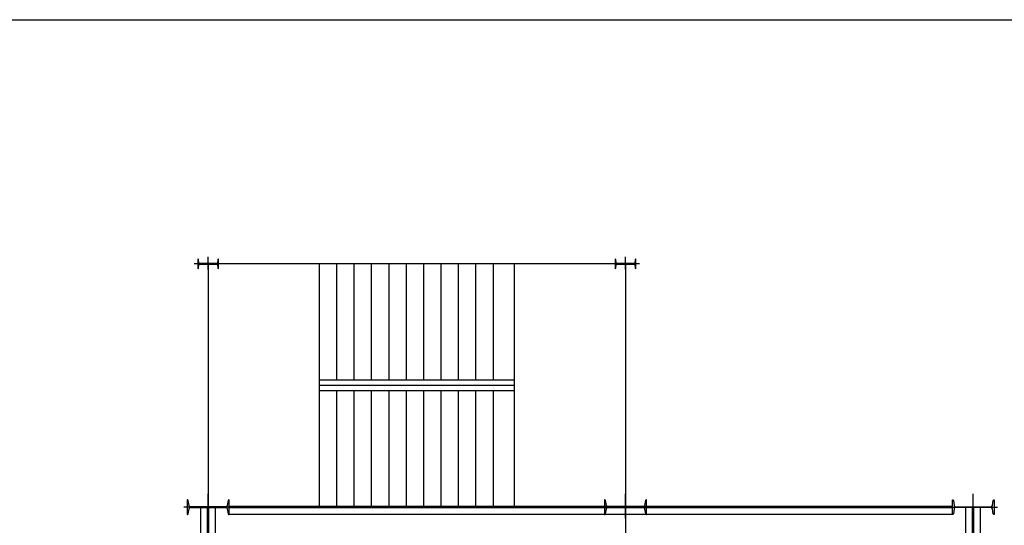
# Model space of a CAD drawing. Header units: inches. Extents: x -204116 to 930598, y -391373 to 256461.
# Tile 39 of 225: x -121727 to -107571, y 43456 to 50728. Entities that reach past the tile are written whole.
import ezdxf

# ---------------------------------------------------------------- set-up
doc = ezdxf.new("R2010")
doc.units = ezdxf.units.IN
doc.header["$LTSCALE"] = 10
doc.header["$MEASUREMENT"] = 0
doc.linetypes.add('CENTER', pattern=[2, 1.25, -0.25, 0.25, -0.25])

msp = doc.modelspace()

# ---------------------------------------------------------------- linework, layer by layer
at = {"color": 250}
for p, q in [((-119017.4, 47135.7), (-119017.4, 47319.6)), ((-113017.4, 47135.7, 2), (-113017.4, 47319.5, 2)), ((-118817.4, 47217.1), (-119217.4, 47217)), ((-112817.4, 47217, 2), (-113217.4, 47217, 2)), ((-119017.4, 43557.6), (-119017.4, 43907.7)), ((-113017.4, 43557.6), (-113017.4, 43907.7)), ((-108017.4, 43557.6), (-108017.4, 43907.7)), ((-118667.4, 43717.1), (-119367.4, 43717)), ((-112667.4, 43717), (-113367.4, 43717)), ((-108367.4, 43717), (-107667.4, 43717))]:
    msp.add_line(p, q, dxfattribs=at)
at = {"color": 250, "linetype": 'CENTER', "ltscale": 500}
for p, q in [((-119017.4, 47217), (-119017.4, 34717)), ((-113017.4, 47217), (-119017.4, 47217)), ((-113017.4, 47217), (-113017.4, 43727)), ((-108317.4, 43717), (-119017.4, 43717)), ((-113017.4, 43717), (-113017.4, 34717)), ((-108017.4, 34717), (-108017.4, 43711))]:
    msp.add_line(p, q, dxfattribs=at)
at = {"color": 250, "ltscale": 25}
for p, q in [((-117417.4, 43717.2, 2.6), (-117417.4, 47217.2, 2.6)), ((-117167.4, 45541.9, 2.6), (-117167.4, 47217.1, 2.6)), ((-116917.4, 45541.9, 2.6), (-116917.4, 47217.1, 2.6)), ((-116667.4, 45541.9, 2.6), (-116667.4, 47217.1, 2.6)), ((-116417.4, 45541.9, 2.6), (-116417.4, 47217.1, 2.6)), ((-116167.4, 45541.9, 2.6), (-116167.4, 47217.1, 2.6)), ((-115917.4, 45541.9, 2.6), (-115917.4, 47217.1, 2.6)), ((-115667.4, 45541.9, 2.6), (-115667.4, 47217.1, 2.6)), ((-115417.4, 45541.9, 2.6), (-115417.4, 47217.1, 2.6)), ((-115167.4, 45541.9, 2.6), (-115167.4, 47217, 2.6)), ((-114917.4, 45541.9, 2.6), (-114917.4, 47217, 2.6)), ((-114617.5, 47216.7, 2.6), (-114617.6, 43716.7, 2.6)), ((-114617.5, 45541.9, -8841406.7), (-117417.4, 45541.9, -8841406.7)), ((-114617.5, 45466.9, -8841406.7), (-117417.4, 45466.9, -8841406.7)), ((-114617.5, 45391.9, -8841406.7), (-117417.4, 45391.9, -8841406.7)), ((-117167.4, 43717.1, 2.6), (-117167.4, 45391.9, 2.6)), ((-116917.4, 43717.1, 2.6), (-116917.4, 45391.9, 2.6)), ((-116667.4, 43717.1, 2.6), (-116667.4, 45391.9, 2.6)), ((-116417.4, 43717.1, 2.6), (-116417.4, 45391.9, 2.6)), ((-116167.4, 43717.1, 2.6), (-116167.4, 45391.9, 2.6)), ((-115917.4, 43717.1, 2.6), (-115917.4, 45391.9, 2.6)), ((-115667.4, 43717.1, 2.6), (-115667.4, 45391.9, 2.6)), ((-115417.4, 43717.1, 2.6), (-115417.4, 45391.9, 2.6)), ((-115167.4, 43717, 2.6), (-115167.4, 45391.9, 2.6)), ((-114917.4, 43717, 2.6), (-114917.4, 45391.9, 2.6)), ((-119122.4, 34723, 1624998.3), (-119122.8, 43717, 455218)), ((-119027.4, 34723, 1624998.3), (-119027.4, 43717, 1624998.3)), ((-119007.4, 34723, 1624998.3), (-119007.4, 43717, 1624998.3)), ((-118912.4, 34723, 1624998.3), (-118912.4, 43717, 1624998.3)), ((-108317.4, 43727, 2), (-118717.4, 43727, 2)), ((-108317.4, 43707, 2), (-118717.4, 43707, 2)), ((-108317.4, 43612), (-118717.4, 43612, 2)), ((-108122.4, 34723, 1624998.3), (-108122.4, 43723, 1624998.3)), ((-108027.4, 34723, 1624998.3), (-108027.4, 43723, 1624998.3)), ((-108007.4, 34723, 1624998.3), (-108007.4, 43723, 1624998.3)), ((-107912.4, 34723, 1624998.3), (-107912.4, 43723, 1624998.3))]:
    msp.add_line(p, q, dxfattribs=at)
msp.add_lwpolyline([(-204115.6, 50727.7), (15569.3, 50727.7), (15569.3, 24836.1), (-204115.6, 24836.1)], close=True)
at = {"color": 250, "ltscale": 0.05}
for points in [[(-118867.4, 47147.1), (-118867.4, 47287.1), (-118869.7, 47287.1, 0.3738847), (-118876.7, 47281), (-118883.4, 47233, -0.3738847), (-118897.3, 47220.9), (-119137.4, 47220.9, -0.3738847), (-119151.3, 47232.9), (-119158.1, 47281, 0.3738847), (-119165, 47287), (-119167.4, 47287), (-119167.4, 47147), (-119165, 47147, 0.3738847), (-119158.1, 47153.1), (-119151.3, 47201.1, -0.3738847), (-119137.4, 47213.2), (-118897.3, 47213.2, -0.3738847), (-118883.4, 47201.1), (-118876.7, 47153.1, 0.3738847), (-118869.7, 47147.1)], [(-118717.4, 43612.1), (-118717.4, 43822.1), (-118722, 43822.1, 0.3738847), (-118731.9, 43813.4), (-118742.2, 43740.3, -0.3738847), (-118762, 43723.1), (-119272.7, 43723, -0.3738847), (-119292.5, 43740.2), (-119302.8, 43813.4, 0.3738847), (-119312.7, 43822), (-119317.4, 43822), (-119317.4, 43612), (-119312.7, 43612, 0.3738847), (-119302.8, 43620.6), (-119292.5, 43693.8, -0.3738847), (-119272.7, 43711), (-118762, 43711.1, -0.3738847), (-118742.2, 43693.8), (-118731.9, 43620.7, 0.3738847), (-118722, 43612.1)], [(-112717.4, 43612), (-112717.4, 43822), (-112722, 43822, 0.3738847), (-112731.9, 43813.4), (-112742.2, 43740.3, -0.3738847), (-112762, 43723), (-113272.7, 43723, -0.3738847), (-113292.5, 43740.2), (-113302.8, 43813.4, 0.3738847), (-113312.7, 43822), (-113317.4, 43822), (-113317.4, 43612), (-113312.7, 43612, 0.3738847), (-113302.8, 43620.6), (-113292.5, 43693.8, -0.3738847), (-113272.7, 43711), (-112762, 43711, -0.3738847), (-112742.2, 43693.8), (-112731.9, 43620.6, 0.3738847), (-112722, 43612)], [(-108317.4, 43612), (-108317.4, 43822), (-108312.7, 43822, -0.3738847), (-108302.8, 43813.4), (-108292.5, 43740.2, 0.3738847), (-108272.7, 43723), (-107762, 43723, 0.3738847), (-107742.2, 43740.2), (-107731.9, 43813.4, -0.3738847), (-107722, 43822), (-107717.4, 43822), (-107717.4, 43612), (-107722, 43612, -0.3738847), (-107731.9, 43620.6), (-107742.2, 43693.8, 0.3738847), (-107762, 43711), (-108272.7, 43711, 0.3738847), (-108292.5, 43693.8), (-108302.8, 43620.6, -0.3738847), (-108312.7, 43612)]]:
    msp.add_lwpolyline(points, format="xyb", close=True, dxfattribs=at)
at = {"color": 250, "ltscale": 0.05, "elevation": 2}
msp.add_lwpolyline([(-112867.4, 47147), (-112867.4, 47287), (-112869.7, 47287, 0.3738847), (-112876.7, 47281), (-112883.4, 47232.9, -0.3738847), (-112897.3, 47220.9), (-113137.4, 47220.9, -0.3738847), (-113151.3, 47232.9), (-113158.1, 47281, 0.3738847), (-113165, 47287), (-113167.4, 47287), (-113167.4, 47147), (-113165, 47147, 0.3738847), (-113158.1, 47153), (-113151.3, 47201.1, -0.3738847), (-113137.4, 47213.2), (-112897.3, 47213.2, -0.3738847), (-112883.4, 47201.1), (-112876.7, 47153.1, 0.3738847), (-112869.7, 47147)], format="xyb", close=True, dxfattribs=at)

doc.saveas('drawing.dxf')
